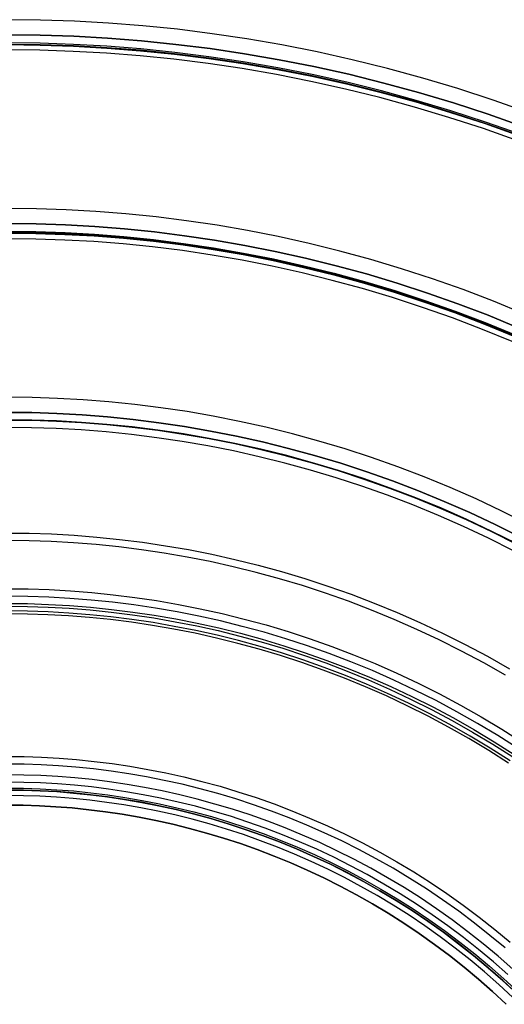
# Model space of a CAD drawing. Header units: millimetres. Extents: x 9981 to 10381, y 4361 to 4761.
# Tile 30 of 39: x 10182 to 10247, y 4631 to 4761. Entities that reach past the tile are written whole.
import ezdxf

# ---------------------------------------------------------------- set-up
doc = ezdxf.new("R2010")
doc.units = ezdxf.units.MM
doc.header["$MEASUREMENT"] = 0
for name, color, linetype in [('0 filanca', 1, 'Continuous'), ('0 filanca2', 6, 'Continuous'), ('0 riflettore', 140, 'Continuous')]:
    doc.layers.add(name, color=color, linetype=linetype)

msp = doc.modelspace()

# ---------------------------------------------------------------- linework, layer by layer
at = {"layer": '0 filanca', "lineweight": -3}
for points in [[(10180.73, 4759.11), (10185.12, 4759.07), (10189.56, 4758.92), (10194.02, 4758.67), (10198.52, 4758.31), (10203.05, 4757.85), (10207.6, 4757.28), (10212.17, 4756.6), (10216.76, 4755.81), (10221.36, 4754.9), (10225.97, 4753.88), (10230.59, 4752.73), (10235.21, 4751.47), (10239.83, 4750.09), (10244.44, 4748.59), (10249.03, 4746.96)], [(10180.73, 4759.11), (10185.12, 4759.07), (10189.56, 4758.92), (10194.02, 4758.67), (10198.52, 4758.31), (10203.05, 4757.85), (10207.6, 4757.28), (10212.17, 4756.6), (10216.76, 4755.81), (10221.36, 4754.9), (10225.97, 4753.88), (10230.59, 4752.73), (10235.21, 4751.47), (10239.83, 4750.09), (10244.44, 4748.59), (10249.03, 4746.96)], [(10180.73, 4759.11), (10185.12, 4759.07), (10189.56, 4758.92), (10194.02, 4758.67), (10198.52, 4758.31), (10203.05, 4757.85), (10207.6, 4757.28), (10212.17, 4756.6), (10216.76, 4755.81), (10221.36, 4754.9), (10225.97, 4753.88), (10230.59, 4752.73), (10235.21, 4751.47), (10239.83, 4750.09), (10244.44, 4748.59), (10249.03, 4746.96)], [(10180.73, 4759.11), (10185.12, 4759.07), (10189.56, 4758.92), (10194.02, 4758.67), (10198.52, 4758.31), (10203.05, 4757.85), (10207.6, 4757.28), (10212.17, 4756.6), (10216.76, 4755.81), (10221.36, 4754.9), (10225.97, 4753.88), (10230.59, 4752.73), (10235.21, 4751.47), (10239.83, 4750.09), (10244.44, 4748.59), (10249.03, 4746.96)], [(10248.66, 4745.95), (10244.09, 4747.56), (10239.5, 4749.06), (10234.91, 4750.43), (10230.32, 4751.69), (10225.73, 4752.83), (10221.14, 4753.84), (10216.56, 4754.75), (10212, 4755.54), (10207.45, 4756.21), (10202.92, 4756.78), (10198.42, 4757.24), (10193.95, 4757.59), (10189.51, 4757.84), (10185.1, 4757.99), (10180.73, 4758.04)], [(10248.6, 4745.78), (10244.03, 4747.39), (10239.45, 4748.88), (10234.86, 4750.26), (10230.27, 4751.51), (10225.68, 4752.65), (10221.1, 4753.66), (10216.53, 4754.57), (10211.97, 4755.36), (10207.43, 4756.03), (10202.9, 4756.6), (10198.41, 4757.06), (10193.94, 4757.41), (10189.5, 4757.66), (10185.1, 4757.8), (10180.73, 4757.85)], [(10180.73, 4757.84), (10185.1, 4757.79), (10189.5, 4757.64), (10193.94, 4757.39), (10198.41, 4757.04), (10202.9, 4756.58), (10207.42, 4756.02), (10211.97, 4755.34), (10216.53, 4754.55), (10221.1, 4753.65), (10225.68, 4752.63), (10230.27, 4751.5), (10234.86, 4750.24), (10239.44, 4748.87), (10244.02, 4747.38), (10248.59, 4745.76)], [(10180.73, 4757.81), (10185.09, 4757.76), (10189.5, 4757.61), (10193.93, 4757.36), (10198.4, 4757.01), (10202.9, 4756.55), (10207.42, 4755.99), (10211.96, 4755.31), (10216.52, 4754.52), (10221.09, 4753.62), (10225.67, 4752.6), (10230.26, 4751.47), (10234.85, 4750.22), (10239.44, 4748.84), (10244.01, 4747.35), (10248.58, 4745.73)], [(10180.73, 4734.11), (10184.57, 4734.07), (10188.44, 4733.94), (10192.34, 4733.72), (10196.27, 4733.42), (10200.23, 4733.01), (10204.2, 4732.51), (10208.2, 4731.92), (10212.21, 4731.23), (10216.23, 4730.43), (10220.26, 4729.54), (10224.3, 4728.54), (10228.33, 4727.44), (10232.36, 4726.23), (10236.39, 4724.92), (10240.41, 4723.5), (10244.41, 4721.97), (10248.39, 4720.33)], [(10180.73, 4734.11), (10184.57, 4734.07), (10188.44, 4733.94), (10192.34, 4733.72), (10196.27, 4733.42), (10200.23, 4733.01), (10204.2, 4732.51), (10208.2, 4731.92), (10212.21, 4731.23), (10216.23, 4730.43), (10220.26, 4729.54), (10224.3, 4728.54), (10228.33, 4727.44), (10232.36, 4726.23), (10236.39, 4724.92), (10240.41, 4723.5), (10244.41, 4721.97), (10248.39, 4720.33)], [(10180.73, 4734.11), (10184.57, 4734.07), (10188.44, 4733.94), (10192.34, 4733.72), (10196.27, 4733.42), (10200.23, 4733.01), (10204.2, 4732.51), (10208.2, 4731.92), (10212.21, 4731.23), (10216.23, 4730.43), (10220.26, 4729.54), (10224.3, 4728.54), (10228.33, 4727.44), (10232.36, 4726.23), (10236.39, 4724.92), (10240.41, 4723.5), (10244.41, 4721.97), (10248.39, 4720.33)], [(10180.73, 4734.11), (10184.57, 4734.07), (10188.44, 4733.94), (10192.34, 4733.72), (10196.27, 4733.42), (10200.23, 4733.01), (10204.2, 4732.51), (10208.2, 4731.92), (10212.21, 4731.23), (10216.23, 4730.43), (10220.26, 4729.54), (10224.3, 4728.54), (10228.33, 4727.44), (10232.36, 4726.23), (10236.39, 4724.92), (10240.41, 4723.5), (10244.41, 4721.97), (10248.39, 4720.33)], [(10180.73, 4734.11), (10184.57, 4734.07), (10188.44, 4733.94), (10192.34, 4733.72), (10196.27, 4733.42), (10200.23, 4733.01), (10204.2, 4732.51), (10208.2, 4731.92), (10212.21, 4731.23), (10216.23, 4730.43), (10220.26, 4729.54), (10224.3, 4728.54), (10228.33, 4727.44), (10232.36, 4726.23), (10236.39, 4724.92), (10240.41, 4723.5), (10244.41, 4721.97), (10248.39, 4720.33)], [(10180.73, 4734.11), (10184.57, 4734.07), (10188.44, 4733.94), (10192.34, 4733.72), (10196.27, 4733.42), (10200.23, 4733.01), (10204.2, 4732.51), (10208.2, 4731.92), (10212.21, 4731.23), (10216.23, 4730.43), (10220.26, 4729.54), (10224.3, 4728.54), (10228.33, 4727.44), (10232.36, 4726.23), (10236.39, 4724.92), (10240.41, 4723.5), (10244.41, 4721.97), (10248.39, 4720.33)], [(10180.73, 4733.09), (10184.55, 4733.05), (10188.4, 4732.92), (10192.28, 4732.7), (10196.18, 4732.39), (10200.11, 4731.99), (10204.07, 4731.5), (10208.04, 4730.91), (10212.02, 4730.22), (10216.02, 4729.43), (10220.03, 4728.54), (10224.04, 4727.55), (10228.05, 4726.45), (10232.06, 4725.25), (10236.06, 4723.94), (10240.05, 4722.53), (10244.03, 4721.01), (10247.99, 4719.39)], [(10180.73, 4732.99), (10184.54, 4732.94), (10188.39, 4732.82), (10192.27, 4732.6), (10196.17, 4732.29), (10200.1, 4731.89), (10204.05, 4731.4), (10208.02, 4730.81), (10212, 4730.12), (10216, 4729.33), (10220, 4728.44), (10224.01, 4727.45), (10228.02, 4726.35), (10232.03, 4725.15), (10236.03, 4723.85), (10240.02, 4722.44), (10243.99, 4720.92), (10247.95, 4719.3)], [(10247.95, 4719.29), (10243.99, 4720.91), (10240.02, 4722.43), (10236.03, 4723.84), (10232.03, 4725.15), (10228.02, 4726.35), (10224.01, 4727.44), (10220, 4728.43), (10216, 4729.32), (10212, 4730.11), (10208.02, 4730.8), (10204.05, 4731.39), (10200.1, 4731.89), (10196.17, 4732.29), (10192.27, 4732.59), (10188.39, 4732.81), (10184.54, 4732.94), (10180.73, 4732.98)], [(10180.73, 4732.86), (10184.54, 4732.82), (10188.39, 4732.69), (10192.26, 4732.48), (10196.16, 4732.17), (10200.09, 4731.77), (10204.03, 4731.28), (10208, 4730.69), (10211.98, 4730), (10215.97, 4729.21), (10219.97, 4728.32), (10223.98, 4727.33), (10227.99, 4726.23), (10231.99, 4725.04), (10235.99, 4723.73), (10239.98, 4722.32), (10243.95, 4720.81), (10247.9, 4719.18)], [(10180.73, 4709.11), (10184.01, 4709.08), (10187.33, 4708.97), (10190.67, 4708.78), (10194.03, 4708.52), (10197.41, 4708.17), (10200.81, 4707.75), (10204.23, 4707.24), (10207.66, 4706.64), (10211.1, 4705.97), (10214.55, 4705.2), (10218, 4704.35), (10221.45, 4703.4), (10224.9, 4702.37), (10228.35, 4701.24), (10231.78, 4700.03), (10235.21, 4698.72), (10238.61, 4697.33), (10242, 4695.84), (10245.37, 4694.25), (10248.7, 4692.58)], [(10180.73, 4709.11), (10184.01, 4709.08), (10187.33, 4708.97), (10190.67, 4708.78), (10194.03, 4708.52), (10197.41, 4708.17), (10200.81, 4707.75), (10204.23, 4707.24), (10207.66, 4706.64), (10211.1, 4705.97), (10214.55, 4705.2), (10218, 4704.35), (10221.45, 4703.4), (10224.9, 4702.37), (10228.35, 4701.24), (10231.78, 4700.03), (10235.21, 4698.72), (10238.61, 4697.33), (10242, 4695.84), (10245.37, 4694.25), (10248.7, 4692.58)], [(10180.73, 4709.11), (10184.01, 4709.08), (10187.33, 4708.97), (10190.67, 4708.78), (10194.03, 4708.52), (10197.41, 4708.17), (10200.81, 4707.75), (10204.23, 4707.24), (10207.66, 4706.64), (10211.1, 4705.97), (10214.55, 4705.2), (10218, 4704.35), (10221.45, 4703.4), (10224.9, 4702.37), (10228.35, 4701.24), (10231.78, 4700.03), (10235.21, 4698.72), (10238.61, 4697.33), (10242, 4695.84), (10245.37, 4694.25), (10248.7, 4692.58)], [(10180.73, 4709.11), (10184.01, 4709.08), (10187.33, 4708.97), (10190.67, 4708.78), (10194.03, 4708.52), (10197.41, 4708.17), (10200.81, 4707.75), (10204.23, 4707.24), (10207.66, 4706.64), (10211.1, 4705.97), (10214.55, 4705.2), (10218, 4704.35), (10221.45, 4703.4), (10224.9, 4702.37), (10228.35, 4701.24), (10231.78, 4700.03), (10235.21, 4698.72), (10238.61, 4697.33), (10242, 4695.84), (10245.37, 4694.25), (10248.7, 4692.58)], [(10248.25, 4691.7), (10244.93, 4693.36), (10241.59, 4694.94), (10238.23, 4696.42), (10234.84, 4697.8), (10231.44, 4699.1), (10228.03, 4700.31), (10224.61, 4701.42), (10221.18, 4702.45), (10217.75, 4703.39), (10214.32, 4704.24), (10210.9, 4705), (10207.48, 4705.67), (10204.07, 4706.26), (10200.68, 4706.77), (10197.3, 4707.19), (10193.94, 4707.53), (10190.6, 4707.79), (10187.28, 4707.98), (10183.99, 4708.09), (10180.73, 4708.13)], [(10180.73, 4708.13), (10183.99, 4708.09), (10187.28, 4707.98), (10190.6, 4707.79), (10193.94, 4707.53), (10197.3, 4707.19), (10200.68, 4706.77), (10204.07, 4706.26), (10207.48, 4705.67), (10210.9, 4705), (10214.32, 4704.24), (10217.75, 4703.39), (10221.18, 4702.45), (10224.61, 4701.42), (10228.03, 4700.31), (10231.44, 4699.1), (10234.84, 4697.8), (10238.23, 4696.42), (10241.59, 4694.94), (10244.93, 4693.36), (10248.25, 4691.7)], [(10248.22, 4691.64), (10244.9, 4693.3), (10241.56, 4694.87), (10238.2, 4696.35), (10234.82, 4697.74), (10231.42, 4699.03), (10228.01, 4700.24), (10224.59, 4701.36), (10221.16, 4702.38), (10217.73, 4703.32), (10214.31, 4704.17), (10210.88, 4704.93), (10207.47, 4705.6), (10204.06, 4706.19), (10200.67, 4706.7), (10197.29, 4707.12), (10193.93, 4707.46), (10190.59, 4707.72), (10187.28, 4707.91), (10183.99, 4708.02), (10180.73, 4708.05)], [(10180.73, 4693.14), (10183.66, 4693.11), (10186.61, 4693.01), (10189.59, 4692.84), (10192.59, 4692.61), (10195.61, 4692.3), (10198.64, 4691.92), (10201.69, 4691.46), (10204.75, 4690.94), (10207.82, 4690.33), (10210.9, 4689.65), (10213.98, 4688.88), (10217.06, 4688.04), (10220.13, 4687.12), (10223.21, 4686.12), (10226.27, 4685.04), (10229.33, 4683.87), (10232.37, 4682.62), (10235.39, 4681.29), (10238.39, 4679.88), (10241.37, 4678.39), (10244.32, 4676.82), (10247.24, 4675.16)], [(10246.73, 4674.3), (10243.84, 4675.94), (10240.91, 4677.5), (10237.95, 4678.98), (10234.97, 4680.38), (10231.98, 4681.7), (10228.96, 4682.94), (10225.93, 4684.1), (10222.89, 4685.17), (10219.84, 4686.17), (10216.78, 4687.08), (10213.72, 4687.92), (10210.67, 4688.67), (10207.62, 4689.35), (10204.57, 4689.95), (10201.53, 4690.48), (10198.51, 4690.93), (10195.5, 4691.3), (10192.5, 4691.61), (10189.53, 4691.84), (10186.57, 4692.01), (10183.64, 4692.11), (10180.73, 4692.14)], [(10180.73, 4685.77), (10183.5, 4685.74), (10186.29, 4685.64), (10189.1, 4685.49), (10191.93, 4685.26), (10194.78, 4684.97), (10197.64, 4684.62), (10200.52, 4684.19), (10203.41, 4683.69), (10206.31, 4683.12), (10209.21, 4682.47), (10212.12, 4681.75), (10215.03, 4680.96), (10217.93, 4680.09), (10220.84, 4679.14), (10223.73, 4678.12), (10226.61, 4677.02), (10229.48, 4675.84), (10232.34, 4674.58), (10235.17, 4673.25), (10237.98, 4671.84), (10240.77, 4670.36), (10243.52, 4668.8), (10246.25, 4667.16), (10248.94, 4665.45)], [(10248.39, 4664.61), (10245.72, 4666.31), (10243.02, 4667.93), (10240.29, 4669.48), (10237.52, 4670.95), (10234.73, 4672.35), (10231.92, 4673.67), (10229.09, 4674.92), (10226.25, 4676.09), (10223.38, 4677.18), (10220.51, 4678.19), (10217.64, 4679.13), (10214.75, 4679.99), (10211.87, 4680.78), (10208.98, 4681.5), (10206.1, 4682.14), (10203.23, 4682.7), (10200.36, 4683.2), (10197.51, 4683.62), (10194.67, 4683.98), (10191.84, 4684.27), (10189.03, 4684.49), (10186.24, 4684.65), (10183.47, 4684.74), (10180.73, 4684.77)], [(10180.73, 4683.82), (10183.45, 4683.79), (10186.2, 4683.69), (10188.97, 4683.54), (10191.75, 4683.32), (10194.56, 4683.03), (10197.38, 4682.68), (10200.21, 4682.26), (10203.06, 4681.77), (10205.91, 4681.2), (10208.77, 4680.57), (10211.63, 4679.86), (10214.49, 4679.08), (10217.35, 4678.22), (10220.21, 4677.29), (10223.06, 4676.28), (10225.89, 4675.2), (10228.72, 4674.04), (10231.53, 4672.81), (10234.32, 4671.5), (10237.09, 4670.11), (10239.83, 4668.65), (10242.54, 4667.11), (10245.22, 4665.5), (10247.87, 4663.82)], [(10180.73, 4683.44), (10183.44, 4683.41), (10186.18, 4683.32), (10188.94, 4683.17), (10191.72, 4682.95), (10194.52, 4682.67), (10197.33, 4682.31), (10200.15, 4681.89), (10202.99, 4681.4), (10205.83, 4680.84), (10208.68, 4680.21), (10211.54, 4679.5), (10214.39, 4678.72), (10217.24, 4677.87), (10220.09, 4676.94), (10222.93, 4675.94), (10225.76, 4674.86), (10228.57, 4673.7), (10231.37, 4672.47), (10234.16, 4671.16), (10236.91, 4669.78), (10239.65, 4668.32), (10242.35, 4666.79), (10245.03, 4665.18), (10247.67, 4663.5)], [(10247.33, 4662.98), (10244.7, 4664.65), (10242.04, 4666.25), (10239.35, 4667.77), (10236.63, 4669.22), (10233.88, 4670.6), (10231.11, 4671.9), (10228.33, 4673.12), (10225.53, 4674.27), (10222.71, 4675.35), (10219.89, 4676.34), (10217.05, 4677.27), (10214.22, 4678.12), (10211.38, 4678.89), (10208.54, 4679.6), (10205.7, 4680.23), (10202.87, 4680.78), (10200.05, 4681.27), (10197.24, 4681.69), (10194.45, 4682.04), (10191.66, 4682.32), (10188.9, 4682.54), (10186.15, 4682.7), (10183.43, 4682.79), (10180.73, 4682.82)], [(10247.12, 4662.67), (10244.5, 4664.33), (10241.85, 4665.92), (10239.17, 4667.44), (10236.46, 4668.89), (10233.72, 4670.26), (10230.96, 4671.56), (10228.18, 4672.78), (10225.39, 4673.93), (10222.58, 4675), (10219.77, 4675.99), (10216.94, 4676.91), (10214.11, 4677.76), (10211.28, 4678.53), (10208.45, 4679.23), (10205.63, 4679.86), (10202.81, 4680.42), (10199.99, 4680.91), (10197.19, 4681.32), (10194.4, 4681.67), (10191.63, 4681.95), (10188.87, 4682.17), (10186.14, 4682.32), (10183.42, 4682.41), (10180.73, 4682.44)], [(10180.73, 4663.55), (10183, 4663.53), (10185.3, 4663.45), (10187.61, 4663.32), (10189.93, 4663.14), (10192.27, 4662.9), (10194.63, 4662.6), (10196.99, 4662.25), (10199.37, 4661.84), (10201.75, 4661.37), (10204.14, 4660.84), (10206.53, 4660.25), (10208.92, 4659.6), (10211.3, 4658.88), (10213.69, 4658.1), (10216.07, 4657.26), (10218.44, 4656.36), (10220.79, 4655.39), (10223.14, 4654.36), (10225.47, 4653.26), (10227.78, 4652.11), (10230.07, 4650.89), (10232.33, 4649.6), (10234.57, 4648.26), (10236.78, 4646.85), (10238.96, 4645.39), (10241.11, 4643.86), (10243.22, 4642.28), (10245.29, 4640.64), (10247.33, 4638.95)], [(10246.68, 4638.19), (10244.66, 4639.86), (10242.61, 4641.49), (10240.52, 4643.05), (10238.39, 4644.56), (10236.24, 4646.02), (10234.05, 4647.41), (10231.83, 4648.74), (10229.58, 4650.01), (10227.32, 4651.22), (10225.03, 4652.37), (10222.72, 4653.45), (10220.4, 4654.47), (10218.07, 4655.43), (10215.72, 4656.32), (10213.37, 4657.16), (10211, 4657.93), (10208.64, 4658.63), (10206.27, 4659.28), (10203.91, 4659.87), (10201.54, 4660.39), (10199.19, 4660.86), (10196.84, 4661.26), (10194.49, 4661.61), (10192.16, 4661.9), (10189.84, 4662.14), (10187.54, 4662.32), (10185.25, 4662.45), (10182.98, 4662.53), (10180.73, 4662.55)], [(10247.03, 4634.67), (10245.11, 4636.36), (10243.14, 4637.99), (10241.14, 4639.58), (10239.1, 4641.11), (10237.02, 4642.58), (10234.92, 4644), (10232.78, 4645.36), (10230.61, 4646.66), (10228.42, 4647.9), (10226.21, 4649.08), (10223.98, 4650.2), (10221.73, 4651.26), (10219.46, 4652.25), (10217.18, 4653.19), (10214.89, 4654.06), (10212.59, 4654.87), (10210.29, 4655.63), (10207.98, 4656.32), (10205.67, 4656.95), (10203.36, 4657.52), (10201.05, 4658.03), (10198.75, 4658.49), (10196.45, 4658.88), (10194.17, 4659.22), (10191.89, 4659.51), (10189.63, 4659.74), (10187.38, 4659.92), (10185.14, 4660.04), (10182.93, 4660.12), (10180.73, 4660.14)], [(10180.73, 4659.37), (10182.91, 4659.35), (10185.11, 4659.28), (10187.33, 4659.15), (10189.56, 4658.98), (10191.8, 4658.75), (10194.06, 4658.47), (10196.33, 4658.13), (10198.61, 4657.73), (10200.89, 4657.28), (10203.18, 4656.77), (10205.47, 4656.21), (10207.77, 4655.58), (10210.06, 4654.9), (10212.34, 4654.15), (10214.63, 4653.34), (10216.9, 4652.48), (10219.16, 4651.55), (10221.41, 4650.56), (10223.64, 4649.51), (10225.86, 4648.4), (10228.06, 4647.23), (10230.23, 4646), (10232.38, 4644.71), (10234.5, 4643.36), (10236.59, 4641.95), (10238.65, 4640.49), (10240.67, 4638.97), (10242.66, 4637.4), (10244.61, 4635.77), (10246.52, 4634.1), (10248.39, 4632.37)], [(10180.73, 4659.11), (10182.9, 4659.09), (10185.1, 4659.01), (10187.31, 4658.89), (10189.53, 4658.71), (10191.77, 4658.49), (10194.03, 4658.2), (10196.29, 4657.87), (10198.56, 4657.47), (10200.84, 4657.03), (10203.12, 4656.52), (10205.41, 4655.95), (10207.69, 4655.33), (10209.98, 4654.64), (10212.26, 4653.9), (10214.53, 4653.1), (10216.8, 4652.23), (10219.06, 4651.3), (10221.3, 4650.32), (10223.53, 4649.27), (10225.74, 4648.16), (10227.93, 4647), (10230.1, 4645.77), (10232.24, 4644.48), (10234.35, 4643.14), (10236.44, 4641.73), (10238.49, 4640.28), (10240.51, 4638.76), (10242.5, 4637.19), (10244.44, 4635.57), (10246.34, 4633.9), (10248.21, 4632.18)], [(10180.73, 4659.11), (10182.9, 4659.09), (10185.1, 4659.02), (10187.31, 4658.89), (10189.53, 4658.72), (10191.77, 4658.49), (10194.03, 4658.21), (10196.29, 4657.87), (10198.56, 4657.48), (10200.84, 4657.03), (10203.12, 4656.52), (10205.41, 4655.96), (10207.69, 4655.33), (10209.98, 4654.65), (10212.26, 4653.9), (10214.54, 4653.1), (10216.8, 4652.23), (10219.06, 4651.31), (10221.3, 4650.32), (10223.53, 4649.27), (10225.74, 4648.17), (10227.93, 4647), (10230.1, 4645.77), (10232.24, 4644.49), (10234.36, 4643.14), (10236.44, 4641.74), (10238.5, 4640.28), (10240.51, 4638.77), (10242.5, 4637.2), (10244.44, 4635.58), (10246.35, 4633.9), (10248.21, 4632.18)], [(10247.7, 4631.64), (10245.85, 4633.35), (10243.96, 4635.01), (10242.03, 4636.62), (10240.06, 4638.18), (10238.06, 4639.68), (10236.02, 4641.13), (10233.95, 4642.52), (10231.85, 4643.85), (10229.72, 4645.13), (10227.57, 4646.35), (10225.4, 4647.51), (10223.21, 4648.61), (10220.99, 4649.65), (10218.77, 4650.63), (10216.53, 4651.54), (10214.28, 4652.4), (10212.02, 4653.2), (10209.76, 4653.94), (10207.49, 4654.62), (10205.22, 4655.24), (10202.95, 4655.8), (10200.69, 4656.3), (10198.43, 4656.75), (10196.17, 4657.14), (10193.93, 4657.47), (10191.69, 4657.75), (10189.47, 4657.98), (10187.26, 4658.15), (10185.06, 4658.28), (10182.89, 4658.35), (10180.73, 4658.37)]]:
    msp.add_lwpolyline(points, dxfattribs=at)
at = {"layer": '0 filanca2', "lineweight": -3}
for points in [[(10249.72, 4748.84), (10245.08, 4750.48), (10240.42, 4752), (10235.76, 4753.39), (10231.09, 4754.67), (10226.43, 4755.82), (10221.77, 4756.86), (10217.12, 4757.78), (10212.49, 4758.58), (10207.87, 4759.26), (10203.27, 4759.84), (10198.7, 4760.31), (10194.16, 4760.66), (10189.65, 4760.92), (10185.17, 4761.07), (10180.73, 4761.11)], [(10249.72, 4748.84), (10245.08, 4750.48), (10240.42, 4752), (10235.76, 4753.39), (10231.09, 4754.67), (10226.43, 4755.82), (10221.77, 4756.86), (10217.12, 4757.78), (10212.49, 4758.58), (10207.87, 4759.26), (10203.27, 4759.84), (10198.7, 4760.31), (10194.16, 4760.66), (10189.65, 4760.92), (10185.17, 4761.07), (10180.73, 4761.11)], [(10249.03, 4746.96), (10244.44, 4748.59), (10239.83, 4750.09), (10235.21, 4751.47), (10230.59, 4752.73), (10225.97, 4753.88), (10221.36, 4754.9), (10216.76, 4755.81), (10212.17, 4756.6), (10207.6, 4757.28), (10203.05, 4757.85), (10198.52, 4758.31), (10194.02, 4758.67), (10189.56, 4758.92), (10185.12, 4759.07), (10180.73, 4759.11)], [(10249.03, 4746.96), (10244.44, 4748.59), (10239.83, 4750.09), (10235.21, 4751.47), (10230.59, 4752.73), (10225.97, 4753.88), (10221.36, 4754.9), (10216.76, 4755.81), (10212.17, 4756.6), (10207.6, 4757.28), (10203.05, 4757.85), (10198.52, 4758.31), (10194.02, 4758.67), (10189.56, 4758.92), (10185.12, 4759.07), (10180.73, 4759.11)], [(10249.03, 4746.96), (10244.44, 4748.59), (10239.83, 4750.09), (10235.21, 4751.47), (10230.59, 4752.73), (10225.97, 4753.88), (10221.36, 4754.9), (10216.76, 4755.81), (10212.17, 4756.6), (10207.6, 4757.28), (10203.05, 4757.85), (10198.52, 4758.31), (10194.02, 4758.67), (10189.56, 4758.92), (10185.12, 4759.07), (10180.73, 4759.11)], [(10249.03, 4746.96), (10244.44, 4748.59), (10239.83, 4750.09), (10235.21, 4751.47), (10230.59, 4752.73), (10225.97, 4753.88), (10221.36, 4754.9), (10216.76, 4755.81), (10212.17, 4756.6), (10207.6, 4757.28), (10203.05, 4757.85), (10198.52, 4758.31), (10194.02, 4758.67), (10189.56, 4758.92), (10185.12, 4759.07), (10180.73, 4759.11)], [(10248.34, 4745.08), (10243.79, 4746.69), (10239.23, 4748.18), (10234.66, 4749.55), (10230.09, 4750.8), (10225.52, 4751.93), (10220.95, 4752.94), (10216.39, 4753.84), (10211.85, 4754.63), (10207.33, 4755.3), (10202.82, 4755.87), (10198.34, 4756.32), (10193.89, 4756.67), (10189.47, 4756.92), (10185.08, 4757.07), (10180.73, 4757.11)], [(10248.34, 4745.08), (10243.79, 4746.69), (10239.23, 4748.18), (10234.66, 4749.55), (10230.09, 4750.8), (10225.52, 4751.93), (10220.95, 4752.94), (10216.39, 4753.84), (10211.85, 4754.63), (10207.33, 4755.3), (10202.82, 4755.87), (10198.34, 4756.32), (10193.89, 4756.67), (10189.47, 4756.92), (10185.08, 4757.07), (10180.73, 4757.11)], [(10249.17, 4722.17), (10245.15, 4723.83), (10241.1, 4725.37), (10237.04, 4726.81), (10232.96, 4728.14), (10228.88, 4729.36), (10224.8, 4730.47), (10220.72, 4731.48), (10216.64, 4732.39), (10212.57, 4733.19), (10208.52, 4733.89), (10204.48, 4734.5), (10200.45, 4735), (10196.45, 4735.41), (10192.48, 4735.72), (10188.53, 4735.94), (10184.61, 4736.07), (10180.73, 4736.11)], [(10249.17, 4722.17), (10245.15, 4723.83), (10241.1, 4725.37), (10237.04, 4726.81), (10232.96, 4728.14), (10228.88, 4729.36), (10224.8, 4730.47), (10220.72, 4731.48), (10216.64, 4732.39), (10212.57, 4733.19), (10208.52, 4733.89), (10204.48, 4734.5), (10200.45, 4735), (10196.45, 4735.41), (10192.48, 4735.72), (10188.53, 4735.94), (10184.61, 4736.07), (10180.73, 4736.11)], [(10248.39, 4720.33), (10244.41, 4721.97), (10240.41, 4723.5), (10236.39, 4724.92), (10232.36, 4726.23), (10228.33, 4727.44), (10224.3, 4728.54), (10220.26, 4729.54), (10216.23, 4730.43), (10212.21, 4731.23), (10208.2, 4731.92), (10204.2, 4732.51), (10200.23, 4733.01), (10196.27, 4733.42), (10192.34, 4733.72), (10188.44, 4733.94), (10184.57, 4734.07), (10180.73, 4734.11)], [(10248.39, 4720.33), (10244.41, 4721.97), (10240.41, 4723.5), (10236.39, 4724.92), (10232.36, 4726.23), (10228.33, 4727.44), (10224.3, 4728.54), (10220.26, 4729.54), (10216.23, 4730.43), (10212.21, 4731.23), (10208.2, 4731.92), (10204.2, 4732.51), (10200.23, 4733.01), (10196.27, 4733.42), (10192.34, 4733.72), (10188.44, 4733.94), (10184.57, 4734.07), (10180.73, 4734.11)], [(10248.39, 4720.33), (10244.41, 4721.97), (10240.41, 4723.5), (10236.39, 4724.92), (10232.36, 4726.23), (10228.33, 4727.44), (10224.3, 4728.54), (10220.26, 4729.54), (10216.23, 4730.43), (10212.21, 4731.23), (10208.2, 4731.92), (10204.2, 4732.51), (10200.23, 4733.01), (10196.27, 4733.42), (10192.34, 4733.72), (10188.44, 4733.94), (10184.57, 4734.07), (10180.73, 4734.11)], [(10248.39, 4720.33), (10244.41, 4721.97), (10240.41, 4723.5), (10236.39, 4724.92), (10232.36, 4726.23), (10228.33, 4727.44), (10224.3, 4728.54), (10220.26, 4729.54), (10216.23, 4730.43), (10212.21, 4731.23), (10208.2, 4731.92), (10204.2, 4732.51), (10200.23, 4733.01), (10196.27, 4733.42), (10192.34, 4733.72), (10188.44, 4733.94), (10184.57, 4734.07), (10180.73, 4734.11)], [(10247.61, 4718.49), (10243.67, 4720.11), (10239.72, 4721.62), (10235.75, 4723.02), (10231.77, 4724.32), (10227.78, 4725.51), (10223.79, 4726.6), (10219.8, 4727.59), (10215.82, 4728.48), (10211.84, 4729.26), (10207.88, 4729.95), (10203.93, 4730.53), (10200, 4731.03), (10196.09, 4731.42), (10192.21, 4731.73), (10188.35, 4731.94), (10184.52, 4732.07), (10180.73, 4732.11)], [(10247.61, 4718.49), (10243.67, 4720.11), (10239.72, 4721.62), (10235.75, 4723.02), (10231.77, 4724.32), (10227.78, 4725.51), (10223.79, 4726.6), (10219.8, 4727.59), (10215.82, 4728.48), (10211.84, 4729.26), (10207.88, 4729.95), (10203.93, 4730.53), (10200, 4731.03), (10196.09, 4731.42), (10192.21, 4731.73), (10188.35, 4731.94), (10184.52, 4732.07), (10180.73, 4732.11)], [(10249.62, 4694.36), (10246.24, 4696.05), (10242.83, 4697.66), (10239.4, 4699.17), (10235.94, 4700.58), (10232.47, 4701.91), (10228.99, 4703.14), (10225.5, 4704.28), (10222, 4705.32), (10218.5, 4706.28), (10215, 4707.15), (10211.51, 4707.92), (10208.02, 4708.61), (10204.55, 4709.21), (10201.08, 4709.73), (10197.64, 4710.16), (10194.21, 4710.51), (10190.8, 4710.78), (10187.42, 4710.97), (10184.06, 4711.08), (10180.73, 4711.11)], [(10249.62, 4694.36), (10246.24, 4696.05), (10242.83, 4697.66), (10239.4, 4699.17), (10235.94, 4700.58), (10232.47, 4701.91), (10228.99, 4703.14), (10225.5, 4704.28), (10222, 4705.32), (10218.5, 4706.28), (10215, 4707.15), (10211.51, 4707.92), (10208.02, 4708.61), (10204.55, 4709.21), (10201.08, 4709.73), (10197.64, 4710.16), (10194.21, 4710.51), (10190.8, 4710.78), (10187.42, 4710.97), (10184.06, 4711.08), (10180.73, 4711.11)], [(10248.7, 4692.58), (10245.37, 4694.25), (10242, 4695.84), (10238.61, 4697.33), (10235.21, 4698.72), (10231.78, 4700.03), (10228.35, 4701.24), (10224.9, 4702.37), (10221.45, 4703.4), (10218, 4704.35), (10214.55, 4705.2), (10211.1, 4705.97), (10207.66, 4706.64), (10204.23, 4707.24), (10200.81, 4707.75), (10197.41, 4708.17), (10194.03, 4708.52), (10190.67, 4708.78), (10187.33, 4708.97), (10184.01, 4709.08), (10180.73, 4709.11)], [(10248.7, 4692.58), (10245.37, 4694.25), (10242, 4695.84), (10238.61, 4697.33), (10235.21, 4698.72), (10231.78, 4700.03), (10228.35, 4701.24), (10224.9, 4702.37), (10221.45, 4703.4), (10218, 4704.35), (10214.55, 4705.2), (10211.1, 4705.97), (10207.66, 4706.64), (10204.23, 4707.24), (10200.81, 4707.75), (10197.41, 4708.17), (10194.03, 4708.52), (10190.67, 4708.78), (10187.33, 4708.97), (10184.01, 4709.08), (10180.73, 4709.11)], [(10248.7, 4692.58), (10245.37, 4694.25), (10242, 4695.84), (10238.61, 4697.33), (10235.21, 4698.72), (10231.78, 4700.03), (10228.35, 4701.24), (10224.9, 4702.37), (10221.45, 4703.4), (10218, 4704.35), (10214.55, 4705.2), (10211.1, 4705.97), (10207.66, 4706.64), (10204.23, 4707.24), (10200.81, 4707.75), (10197.41, 4708.17), (10194.03, 4708.52), (10190.67, 4708.78), (10187.33, 4708.97), (10184.01, 4709.08), (10180.73, 4709.11)], [(10248.7, 4692.58), (10245.37, 4694.25), (10242, 4695.84), (10238.61, 4697.33), (10235.21, 4698.72), (10231.78, 4700.03), (10228.35, 4701.24), (10224.9, 4702.37), (10221.45, 4703.4), (10218, 4704.35), (10214.55, 4705.2), (10211.1, 4705.97), (10207.66, 4706.64), (10204.23, 4707.24), (10200.81, 4707.75), (10197.41, 4708.17), (10194.03, 4708.52), (10190.67, 4708.78), (10187.33, 4708.97), (10184.01, 4709.08), (10180.73, 4709.11)], [(10247.79, 4690.8), (10244.49, 4692.45), (10241.17, 4694.01), (10237.83, 4695.48), (10234.47, 4696.86), (10231.09, 4698.15), (10227.7, 4699.35), (10224.31, 4700.46), (10220.9, 4701.48), (10217.5, 4702.41), (10214.09, 4703.25), (10210.69, 4704.01), (10207.3, 4704.68), (10203.91, 4705.26), (10200.54, 4705.76), (10197.19, 4706.18), (10193.85, 4706.52), (10190.53, 4706.79), (10187.24, 4706.97), (10183.97, 4707.08), (10180.73, 4707.11)], [(10247.79, 4690.8), (10244.49, 4692.45), (10241.17, 4694.01), (10237.83, 4695.48), (10234.47, 4696.86), (10231.09, 4698.15), (10227.7, 4699.35), (10224.31, 4700.46), (10220.9, 4701.48), (10217.5, 4702.41), (10214.09, 4703.25), (10210.69, 4704.01), (10207.3, 4704.68), (10203.91, 4705.26), (10200.54, 4705.76), (10197.19, 4706.18), (10193.85, 4706.52), (10190.53, 4706.79), (10187.24, 4706.97), (10183.97, 4707.08), (10180.73, 4707.11)], [(10247.69, 4635.39), (10245.74, 4637.1), (10243.76, 4638.75), (10241.74, 4640.35), (10239.67, 4641.9), (10237.58, 4643.38), (10235.45, 4644.81), (10233.29, 4646.19), (10231.11, 4647.5), (10228.89, 4648.75), (10226.66, 4649.94), (10224.4, 4651.07), (10222.13, 4652.14), (10219.84, 4653.15), (10217.54, 4654.09), (10215.23, 4654.98), (10212.9, 4655.8), (10210.58, 4656.56), (10208.24, 4657.25), (10205.91, 4657.89), (10203.58, 4658.47), (10201.25, 4658.99), (10198.93, 4659.45), (10196.61, 4659.85), (10194.3, 4660.19), (10192, 4660.48), (10189.71, 4660.71), (10187.44, 4660.89), (10185.19, 4661.02), (10182.95, 4661.09), (10180.73, 4661.11)], [(10248.21, 4632.18), (10246.35, 4633.9), (10244.44, 4635.58), (10242.5, 4637.2), (10240.51, 4638.77), (10238.5, 4640.28), (10236.44, 4641.74), (10234.36, 4643.14), (10232.24, 4644.49), (10230.1, 4645.77), (10227.93, 4647), (10225.74, 4648.17), (10223.53, 4649.27), (10221.3, 4650.32), (10219.06, 4651.31), (10216.8, 4652.23), (10214.54, 4653.1), (10212.26, 4653.9), (10209.98, 4654.65), (10207.69, 4655.33), (10205.41, 4655.96), (10203.12, 4656.52), (10200.84, 4657.03), (10198.56, 4657.48), (10196.29, 4657.87), (10194.03, 4658.21), (10191.77, 4658.49), (10189.53, 4658.72), (10187.31, 4658.89), (10185.1, 4659.02), (10182.9, 4659.09), (10180.73, 4659.11)], [(10248.21, 4632.18), (10246.35, 4633.9), (10244.44, 4635.58), (10242.5, 4637.2), (10240.51, 4638.77), (10238.5, 4640.28), (10236.44, 4641.74), (10234.36, 4643.14), (10232.24, 4644.49), (10230.1, 4645.77), (10227.93, 4647), (10225.74, 4648.17), (10223.53, 4649.27), (10221.3, 4650.32), (10219.06, 4651.31), (10216.8, 4652.23), (10214.54, 4653.1), (10212.26, 4653.9), (10209.98, 4654.65), (10207.69, 4655.33), (10205.41, 4655.96), (10203.12, 4656.52), (10200.84, 4657.03), (10198.56, 4657.48), (10196.29, 4657.87), (10194.03, 4658.21), (10191.77, 4658.49), (10189.53, 4658.72), (10187.31, 4658.89), (10185.1, 4659.02), (10182.9, 4659.09), (10180.73, 4659.11)], [(10246.83, 4630.73), (10245.01, 4632.42), (10243.14, 4634.06), (10241.24, 4635.64), (10239.29, 4637.18), (10237.32, 4638.66), (10235.3, 4640.09), (10233.26, 4641.47), (10231.19, 4642.78), (10229.09, 4644.04), (10226.97, 4645.25), (10224.82, 4646.39), (10222.66, 4647.48), (10220.47, 4648.5), (10218.28, 4649.47), (10216.07, 4650.37), (10213.85, 4651.22), (10211.62, 4652.01), (10209.38, 4652.74), (10207.14, 4653.41), (10204.9, 4654.02), (10202.67, 4654.57), (10200.43, 4655.07), (10198.2, 4655.51), (10195.97, 4655.9), (10193.76, 4656.23), (10191.55, 4656.5), (10189.36, 4656.73), (10187.17, 4656.9), (10185.01, 4657.02), (10182.86, 4657.09), (10180.73, 4657.11)]]:
    msp.add_lwpolyline(points, dxfattribs=at)
at = {"layer": '0 riflettore', "lineweight": -3}
msp.add_lwpolyline([(10180.73, 4657.11), (10182.86, 4657.09), (10185.01, 4657.02), (10187.17, 4656.9), (10189.36, 4656.73), (10191.55, 4656.5), (10193.76, 4656.23), (10195.97, 4655.9), (10198.2, 4655.51), (10200.43, 4655.07), (10202.67, 4654.57), (10204.9, 4654.02), (10207.14, 4653.41), (10209.38, 4652.74), (10211.62, 4652.01), (10213.85, 4651.22), (10216.07, 4650.37), (10218.28, 4649.47), (10220.47, 4648.5), (10222.66, 4647.48), (10224.82, 4646.39), (10226.97, 4645.25), (10229.09, 4644.04), (10231.19, 4642.78), (10233.26, 4641.47), (10235.3, 4640.09), (10237.32, 4638.66), (10239.29, 4637.18), (10241.24, 4635.64), (10243.14, 4634.06), (10245.01, 4632.42), (10246.83, 4630.73)], dxfattribs=at)

doc.saveas('drawing.dxf')
